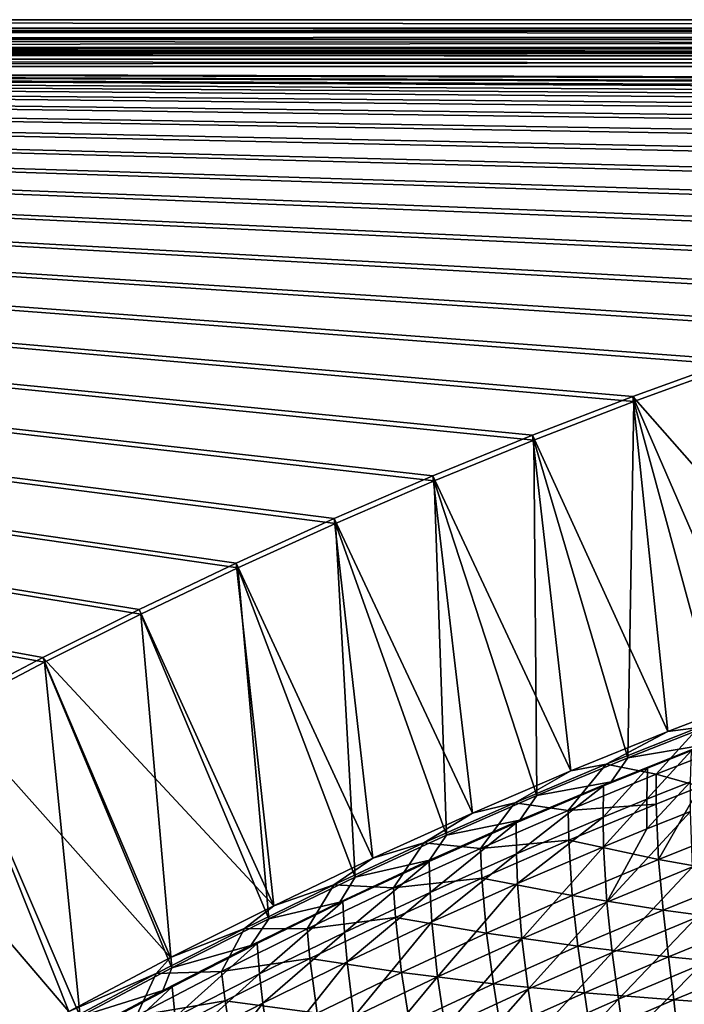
# Model space of a CAD drawing. Header units: metres. Extents: x 0 to 1400, y -1400 to 0.
# Tile 169 of 256: x 514 to 617, y -153 to 0. Entities that reach past the tile are written whole.
import ezdxf

# ---------------------------------------------------------------- set-up
doc = ezdxf.new("R2010")
doc.units = ezdxf.units.M

msp = doc.modelspace()

# ---------------------------------------------------------------- linework, layer by layer
at = {"layer": 'None'}
for points in [[(11.242748, -1.294015, -5.865956), (1290.58252, -1.294015, -5.865956), (9.948733, 0, -80)], [(1290.58252, -1.294015, -5.865956), (1291.388062, 0, -80), (9.948733, 0, -80)], [(1291.388062, -2.999513, -80.052353), (9.948733, -2.999543, -80.052361), (1291.388062, 0, -80)], [(9.948733, -2.999543, -80.052361), (9.948733, 0, -80), (1291.388062, 0, -80)], [(1290.58313, -1.426031, -4.71613), (11.242748, -1.294015, -5.865956), (11.242748, -1.777934, -3.61347)], [(1290.58313, -1.426031, -4.71613), (1290.58313, -1.331961, -5.287838), (11.242748, -1.294015, -5.865956)], [(1290.58313, -1.331961, -5.287838), (1290.58252, -1.294015, -5.865956), (11.242748, -1.294015, -5.865956)], [(1290.58313, -1.575076, -4.156233), (1290.58313, -1.426031, -4.71613), (11.242748, -1.777934, -3.61347)], [(9.948733, -2.999543, -80.052361), (1291.388062, -2.999513, -80.052353), (11.242748, -4.293558, -5.918313)], [(11.242748, -1.777934, -3.61347), (1290.58313, -1.777693, -3.61342), (1290.58313, -1.575076, -4.156233)], [(1290.58313, -2.33552, -2.599289), (1290.58313, -1.777693, -3.61342), (11.242748, -1.777934, -3.61347)], [(11.242748, -3.078722, -1.711938), (1290.58313, -2.33552, -2.599289), (11.242748, -1.777934, -3.61347)], [(11.242748, -3.078722, -1.711938), (1290.58313, -3.078547, -1.711852), (1290.58313, -2.33552, -2.599289)], [(1291.388062, -2.999513, -80.052353), (1290.58313, -4.293558, -5.918313), (11.242748, -4.293558, -5.918313)], [(1290.58313, -3.978847, -0.984463), (1290.58313, -3.078547, -1.711852), (11.242748, -3.078722, -1.711938)], [(11.242748, -5.002666, -0.444534), (1290.58313, -3.978847, -0.984463), (11.242748, -3.078722, -1.711938)], [(1290.58313, -5.002582, -0.444461), (1290.58313, -3.978847, -0.984463), (11.242748, -5.002666, -0.444534)], [(11.242748, -4.534307, -4.797701), (11.242748, -4.293558, -5.918313), (1290.58313, -4.534073, -4.797638)], [(11.242748, -4.293558, -5.918313), (1290.58313, -4.293558, -5.918313), (1290.58313, -4.534073, -4.797638)], [(11.242748, -4.534307, -4.797701), (1290.58313, -4.534073, -4.797638), (1290.58313, -5.181283, -3.851596)], [(11.242748, -5.181449, -3.851689), (11.242748, -4.534307, -4.797701), (1290.58313, -5.181283, -3.851596)], [(1290.58313, -6.111274, -0.112144), (1290.58313, -5.002582, -0.444461), (11.242748, -5.002666, -0.444534)], [(1290.58313, -6.111274, -0.112144), (11.242748, -5.002666, -0.444534), (11.242748, -7.263255)], [(11.242748, -5.181449, -3.851689), (1290.58313, -5.181283, -3.851596), (1290.58313, -6.138533, -3.221081)], [(11.242748, -6.138612, -3.221156), (11.242748, -5.181449, -3.851689), (1290.58313, -6.138533, -3.221081)], [(1290.58252, -7.263255), (1290.58313, -6.111274, -0.112144), (11.242748, -7.263255)], [(11.242748, -6.138612, -3.221156), (1290.58313, -6.138533, -3.221081), (1290.58313, -7.263255, -3)], [(11.242748, -7.263255, -3), (11.242748, -6.138612, -3.221156), (1290.58313, -7.263255, -3)], [(836.949829, -10.977645), (853.625793, -10.405228), (11.242748, -7.263255)], [(853.625793, -10.405228), (870.310974, -10.261849), (11.242748, -7.263255)], [(11.242748, -7.263255), (870.310974, -10.261849), (1290.58252, -7.263255)], [(503.071228, -107.521416), (517.852112, -99.778801), (11.242748, -7.263255)], [(517.852112, -99.778801), (532.773315, -92.310226), (11.242748, -7.263255)], [(11.242748, -7.263255), (532.773315, -92.310226), (547.831238, -85.121246)], [(547.831238, -85.121246), (563.022095, -78.217552), (11.242748, -7.263255)], [(563.022095, -78.217552), (578.341919, -71.605064), (11.242748, -7.263255)], [(11.242748, -7.263255), (578.341919, -71.605064), (593.786621, -65.289856)], [(593.786621, -65.289856), (609.352051, -59.278217), (11.242748, -7.263255)], [(609.352051, -59.278217), (625.033691, -53.57663), (11.242748, -7.263255)], [(11.242748, -7.263255), (625.033691, -53.57663), (640.826843, -48.191761)], [(640.826843, -48.191761), (656.726685, -43.130501), (11.242748, -7.263255)], [(656.726685, -43.130501), (672.727966, -38.399929), (11.242748, -7.263255)], [(11.242748, -7.263255), (672.727966, -38.399929), (688.825378, -34.007324)], [(688.825378, -34.007324), (705.013, -29.960176), (11.242748, -7.263255)], [(705.013, -29.960176), (721.284912, -26.266157), (11.242748, -7.263255)], [(11.242748, -7.263255), (721.284912, -26.266157), (737.634521, -22.93314)], [(737.634521, -22.93314), (754.055054, -19.969168), (11.242748, -7.263255)], [(754.055054, -19.969168), (770.539185, -17.38246), (11.242748, -7.263255)], [(11.242748, -7.263255), (770.539185, -17.38246), (787.079224, -15.18139)], [(787.079224, -15.18139), (803.666931, -13.374467), (11.242748, -7.263255)], [(803.666931, -13.374467), (820.293579, -11.970314), (11.242748, -7.263255)], [(11.242748, -7.263255), (820.293579, -11.970314), (836.949829, -10.977645)], [(1290.58313, -7.263255, -3), (870.462891, -9.488538, -3), (11.242748, -7.263255, -3)], [(870.462891, -9.488538, -3), (853.758728, -9.628205, -3), (11.242748, -7.263255, -3)], [(11.242748, -7.263255, -3), (853.758728, -9.628205, -3), (837.063599, -10.197457, -3)], [(837.063599, -10.197457, -3), (820.388184, -11.187504, -3), (11.242748, -7.263255, -3)], [(820.388184, -11.187504, -3), (803.74231, -12.58958, -3), (11.242748, -7.263255, -3)], [(11.242748, -7.263255, -3), (803.74231, -12.58958, -3), (787.135315, -14.394966, -3)], [(787.135315, -14.394966, -3), (770.575989, -16.595037, -3), (11.242748, -7.263255, -3)], [(770.575989, -16.595037, -3), (754.07251, -19.181286, -3), (11.242748, -7.263255, -3)], [(11.242748, -7.263255, -3), (754.07251, -19.181286, -3), (737.63269, -22.145329, -3)], [(737.63269, -22.145329, -3), (721.263855, -25.478949, -3), (11.242748, -7.263255, -3)], [(721.263855, -25.478949, -3), (704.972717, -29.174078, -3), (11.242748, -7.263255, -3)], [(11.242748, -7.263255, -3), (704.972717, -29.174078, -3), (688.765869, -33.222866, -3)], [(688.765869, -33.222866, -3), (672.649414, -37.617607, -3), (11.242748, -7.263255, -3)], [(672.649414, -37.617607, -3), (656.629089, -42.350826, -3), (11.242748, -7.263255, -3)], [(11.242748, -7.263255, -3), (656.629089, -42.350826, -3), (640.710327, -47.415215, -3)], [(640.710327, -47.415215, -3), (624.898315, -52.803707, -3), (11.242748, -7.263255, -3)], [(624.898315, -52.803707, -3), (609.197998, -58.509384, -3), (11.242748, -7.263255, -3)], [(11.242748, -7.263255, -3), (609.197998, -58.509384, -3), (593.613953, -64.525604, -3)], [(593.613953, -64.525604, -3), (578.150757, -70.84584, -3), (11.242748, -7.263255, -3)], [(578.150757, -70.84584, -3), (562.812622, -77.463814, -3), (11.242748, -7.263255, -3)], [(11.242748, -7.263255, -3), (562.812622, -77.463814, -3), (547.603577, -84.373436, -3)], [(547.603577, -84.373436, -3), (532.527649, -91.568794, -3), (11.242748, -7.263255, -3)], [(532.527649, -91.568794, -3), (517.588623, -99.044159, -3), (11.242748, -7.263255, -3)], [(11.242748, -7.263255, -3), (517.588623, -99.044159, -3), (502.790039, -106.793991, -3)], [(645.041321, -99.252838, -32.128429), (609.197998, -58.509384, -3), (624.898315, -52.803707, -3)], [(622.846619, -108.949417, -29.54278), (625.033691, -53.57663), (609.352051, -59.278217)], [(609.197998, -58.509384, -3), (614.602295, -110.54969, -32.12775), (593.613953, -64.525604, -3)], [(608.393066, -114.636765, -29.542435), (609.352051, -59.278217), (593.786621, -65.289856)], [(608.393066, -114.636765, -29.542435), (622.846619, -108.949417, -29.54278), (609.352051, -59.278217)], [(645.041321, -99.252838, -32.128429), (629.334351, -104.907509, -32.12809), (609.197998, -58.509384, -3)], [(629.334351, -104.907509, -32.12809), (614.602295, -110.54969, -32.12775), (609.197998, -58.509384, -3)], [(593.613953, -64.525604, -3), (599.571594, -116.648193, -32.12738), (578.150757, -70.84584, -3)], [(594.295898, -120.49382, -29.542084), (593.786621, -65.289856), (578.341919, -71.605064)], [(614.602295, -110.54969, -32.12775), (599.571594, -116.648193, -32.12738), (593.613953, -64.525604, -3)], [(594.295898, -120.49382, -29.542084), (608.393066, -114.636765, -29.542435), (593.786621, -65.289856)], [(578.150757, -70.84584, -3), (584.300415, -123.202789, -32.126995), (562.812622, -77.463814, -3)], [(580.232666, -126.645905, -29.541725), (578.341919, -71.605064), (563.022095, -78.217552)], [(599.571594, -116.648193, -32.12738), (584.300415, -123.202789, -32.126995), (578.150757, -70.84584, -3)], [(580.232666, -126.645905, -29.541725), (594.295898, -120.49382, -29.542084), (578.341919, -71.605064)], [(562.812622, -77.463814, -3), (568.834473, -130.21492, -32.126598), (547.603577, -84.373436, -3)], [(584.300415, -123.202789, -32.126995), (568.834473, -130.21492, -32.126598), (562.812622, -77.463814, -3)], [(566.057861, -133.163712, -29.541361), (563.022095, -78.217552), (547.831238, -85.121246)], [(566.057861, -133.163712, -29.541361), (580.232666, -126.645905, -29.541725), (563.022095, -78.217552)], [(547.603577, -84.373436, -3), (553.415039, -137.586761, -32.126205), (532.527649, -91.568794, -3)], [(552.666199, -139.61821, -29.541018), (547.831238, -85.121246), (532.773315, -92.310226)], [(568.834473, -130.21492, -32.126598), (553.415039, -137.586761, -32.126205), (547.603577, -84.373436, -3)], [(552.666199, -139.61821, -29.541018), (566.057861, -133.163712, -29.541361), (547.831238, -85.121246)], [(553.415039, -137.586761, -32.126205), (517.588623, -99.044159, -3), (532.527649, -91.568794, -3)], [(537.578003, -147.24173, -29.54064), (532.773315, -92.310226), (517.852112, -99.778801)], [(537.578003, -147.24173, -29.54064), (552.666199, -139.61821, -29.541018), (532.773315, -92.310226)], [(537.407288, -145.649628, -32.125801), (502.790039, -106.793991, -3), (517.588623, -99.044159, -3)], [(553.415039, -137.586761, -32.126205), (537.407288, -145.649628, -32.125801), (517.588623, -99.044159, -3)], [(523.345032, -154.780685, -29.540298), (517.852112, -99.778801), (503.071228, -107.521416)], [(523.345032, -154.780685, -29.540298), (537.578003, -147.24173, -29.54064), (517.852112, -99.778801)], [(614.602295, -110.54969, -32.12775), (629.334351, -104.907509, -32.12809), (619.386353, -109.911629, -32.844967)], [(521.588806, -154.035538, -32.125423), (488.135559, -114.812927, -3), (502.790039, -106.793991, -3)], [(537.407288, -145.649628, -32.125801), (521.588806, -154.035538, -32.125423), (502.790039, -106.793991, -3)], [(510.370972, -161.952545, -29.540003), (523.345032, -154.780685, -29.540298), (503.071228, -107.521416)], [(605.055237, -115.617477, -32.84502), (614.602295, -110.54969, -32.12775), (619.386353, -109.911629, -32.844967)], [(605.055237, -115.617477, -32.84502), (619.386353, -109.911629, -32.844967), (612.818481, -117.182732, -60.698715)], [(608.393066, -114.636765, -29.542435), (620.056091, -112.652786, -30.957325), (622.846619, -108.949417, -29.54278)], [(612.818481, -117.182732, -60.698715), (619.386353, -109.911629, -32.844967), (619.697632, -114.46727, -60.698277)], [(599.571594, -116.648193, -32.12738), (614.602295, -110.54969, -32.12775), (605.055237, -115.617477, -32.84502)], [(605.790283, -118.346962, -30.957472), (620.056091, -112.652786, -30.957325), (608.393066, -114.636765, -29.542435)], [(605.790283, -118.346962, -30.957472), (611.465271, -116.214127, -32.357029), (620.056091, -112.652786, -30.957325)], [(611.465271, -116.214127, -32.357029), (618.310425, -113.505524, -32.35656), (620.056091, -112.652786, -30.957325)], [(594.295898, -120.49382, -29.542084), (605.790283, -118.346962, -30.957472), (608.393066, -114.636765, -29.542435)], [(611.341064, -121.055138, -60.228127), (618.310425, -113.505524, -32.35656), (611.465271, -116.214127, -32.357029)], [(611.341064, -121.055138, -60.228127), (618.135132, -118.351097, -60.227501), (618.310425, -113.505524, -32.35656)], [(619.646729, -119.088432, -88.590416), (612.818481, -117.182732, -60.698715), (619.697632, -114.46727, -60.698277)], [(521.588806, -154.035538, -32.125423), (507.524811, -161.848038, -32.125107), (488.135559, -114.812927, -3)], [(590.83606, -121.596039, -32.845074), (599.571594, -116.648193, -32.12738), (605.055237, -115.617477, -32.84502)], [(590.83606, -121.596039, -32.845074), (605.055237, -115.617477, -32.84502), (599.129578, -122.809082, -60.699436)], [(599.129578, -122.809082, -60.699436), (605.055237, -115.617477, -32.84502), (612.818481, -117.182732, -60.698715)], [(584.300415, -123.202789, -32.126995), (599.571594, -116.648193, -32.12738), (590.83606, -121.596039, -32.845074)], [(599.129578, -122.809082, -60.699436), (612.818481, -117.182732, -60.698715), (612.817078, -121.800835, -88.590942)], [(604.569031, -123.822639, -60.228706), (611.465271, -116.214127, -32.357029), (604.641479, -118.987183, -32.357506)], [(604.569031, -123.822639, -60.228706), (611.341064, -121.055138, -60.228127), (611.465271, -116.214127, -32.357029)], [(604.641479, -118.987183, -32.357506), (611.465271, -116.214127, -32.357029), (605.790283, -118.346962, -30.957472)], [(612.817078, -121.800835, -88.590942), (612.818481, -117.182732, -60.698715), (619.646729, -119.088432, -88.590416)], [(591.059265, -124.724678, -32.358475), (604.641479, -118.987183, -32.357506), (591.634827, -124.308807, -30.957695)], [(591.092163, -129.545959, -60.229717), (604.641479, -118.987183, -32.357506), (591.059265, -124.724678, -32.358475)], [(591.092163, -129.545959, -60.229717), (604.569031, -123.822639, -60.228706), (604.641479, -118.987183, -32.357506)], [(591.634827, -124.308807, -30.957695), (605.790283, -118.346962, -30.957472), (594.295898, -120.49382, -29.542084)], [(591.634827, -124.308807, -30.957695), (604.641479, -118.987183, -32.357506), (605.790283, -118.346962, -30.957472)], [(611.364136, -125.670265, -88.13475), (618.135132, -118.351097, -60.227501), (611.341064, -121.055138, -60.228127)], [(618.135132, -118.351097, -60.227501), (611.364136, -125.670265, -88.13475), (618.108765, -122.969666, -88.134323)], [(613.173584, -130.409622, -144.435425), (612.817078, -121.800835, -88.590942), (619.646729, -119.088432, -88.590416)], [(619.646729, -119.088432, -88.590416), (626.669678, -125.05497, -144.433487), (613.173584, -130.409622, -144.435425)], [(580.232666, -126.645905, -29.541725), (591.634827, -124.308807, -30.957695), (594.295898, -120.49382, -29.542084)], [(576.731995, -127.841568, -32.845062), (584.300415, -123.202789, -32.126995), (590.83606, -121.596039, -32.845074)], [(576.731995, -127.841568, -32.845062), (590.83606, -121.596039, -32.845074), (585.534973, -128.691864, -60.699944)], [(585.534973, -128.691864, -60.699944), (590.83606, -121.596039, -32.845074), (599.129578, -122.809082, -60.699436)], [(599.228882, -127.418266, -88.59166), (599.129578, -122.809082, -60.699436), (612.817078, -121.800835, -88.590942)], [(599.228882, -127.418266, -88.59166), (612.817078, -121.800835, -88.590942), (613.173584, -130.409622, -144.435425)], [(604.641968, -128.433426, -88.135063), (611.341064, -121.055138, -60.228127), (604.569031, -123.822639, -60.228706)], [(604.641968, -128.433426, -88.135063), (611.364136, -125.670265, -88.13475), (611.341064, -121.055138, -60.228127)], [(568.834473, -130.21492, -32.126598), (584.300415, -123.202789, -32.126995), (576.731995, -127.841568, -32.845062)], [(585.534973, -128.691864, -60.699944), (599.129578, -122.809082, -60.699436), (599.228882, -127.418266, -88.59166)], [(591.266541, -134.145279, -88.135345), (604.569031, -123.822639, -60.228706), (591.092163, -129.545959, -60.229717)], [(591.266541, -134.145279, -88.135345), (604.641968, -128.433426, -88.135063), (604.569031, -123.822639, -60.228706)], [(605.138855, -137.028961, -144.006989), (618.418152, -131.574631, -144.006439), (618.108765, -122.969666, -88.134323)], [(611.364136, -125.670265, -88.13475), (605.138855, -137.028961, -144.006989), (618.108765, -122.969666, -88.134323)], [(577.566223, -130.714218, -32.359455), (591.059265, -124.724678, -32.358475), (577.592163, -130.534195, -30.957979)], [(577.707031, -135.51712, -60.230518), (591.059265, -124.724678, -32.358475), (577.566223, -130.714218, -32.359455)], [(577.592163, -130.534195, -30.957979), (591.634827, -124.308807, -30.957695), (580.232666, -126.645905, -29.541725)], [(577.592163, -130.534195, -30.957979), (591.059265, -124.724678, -32.358475), (591.634827, -124.308807, -30.957695)], [(577.707031, -135.51712, -60.230518), (591.092163, -129.545959, -60.229717), (591.059265, -124.724678, -32.358475)], [(626.669678, -125.05497, -144.433487), (627.190369, -132.919937, -200.337646), (613.173584, -130.409622, -144.435425)], [(566.057861, -133.163712, -29.541361), (577.592163, -130.534195, -30.957979), (580.232666, -126.645905, -29.541725)], [(605.138855, -137.028961, -144.006989), (611.364136, -125.670265, -88.13475), (604.641968, -128.433426, -88.135063)], [(562.746094, -134.348923, -32.845047), (568.834473, -130.21492, -32.126598), (576.731995, -127.841568, -32.845062)], [(562.746094, -134.348923, -32.845047), (576.731995, -127.841568, -32.845062), (572.036743, -134.82608, -60.700226)], [(572.036743, -134.82608, -60.700226), (576.731995, -127.841568, -32.845062), (585.534973, -128.691864, -60.699944)], [(585.737061, -133.288254, -88.591904), (585.534973, -128.691864, -60.699944), (599.228882, -127.418266, -88.59166)], [(585.737061, -133.288254, -88.591904), (599.228882, -127.418266, -88.59166), (599.775208, -136.015488, -144.436584)], [(591.954468, -142.725037, -144.006744), (604.641968, -128.433426, -88.135063), (591.266541, -134.145279, -88.135345)], [(591.954468, -142.725037, -144.006744), (605.138855, -137.028961, -144.006989), (604.641968, -128.433426, -88.135063)], [(599.775208, -136.015488, -144.436584), (599.228882, -127.418266, -88.59166), (613.173584, -130.409622, -144.435425)], [(572.036743, -134.82608, -60.700226), (585.534973, -128.691864, -60.699944), (585.737061, -133.288254, -88.591904)], [(577.984985, -140.101135, -88.135147), (591.092163, -129.545959, -60.229717), (577.707031, -135.51712, -60.230518)], [(577.984985, -140.101135, -88.135147), (591.266541, -134.145279, -88.135345), (591.092163, -129.545959, -60.229717)], [(553.415039, -137.586761, -32.126205), (568.834473, -130.21492, -32.126598), (562.746094, -134.348923, -32.845047)], [(563.665527, -137.018555, -30.958315), (577.592163, -130.534195, -30.957979), (566.057861, -133.163712, -29.541361)], [(563.665527, -137.018555, -30.958315), (577.566223, -130.714218, -32.359455), (577.592163, -130.534195, -30.957979)], [(564.164551, -136.952576, -32.360439), (577.566223, -130.714218, -32.359455), (563.665527, -137.018555, -30.958315)], [(564.415833, -141.732758, -60.231087), (577.566223, -130.714218, -32.359455), (564.164551, -136.952576, -32.360439)], [(564.415833, -141.732758, -60.231087), (577.707031, -135.51712, -60.230518), (577.566223, -130.714218, -32.359455)], [(613.173584, -130.409622, -144.435425), (613.866211, -138.274353, -200.340088), (599.775208, -136.015488, -144.436584)], [(627.190369, -132.919937, -200.337646), (613.866211, -138.274353, -200.340088), (613.173584, -130.409622, -144.435425)], [(605.960571, -144.881729, -199.939224), (618.418152, -131.574631, -144.006439), (605.138855, -137.028961, -144.006989)], [(605.960571, -144.881729, -199.939224), (619.067078, -139.431198, -199.938675), (618.418152, -131.574631, -144.006439)], [(613.866211, -138.274353, -200.340088), (627.190369, -132.919937, -200.337646), (627.889282, -140.151459, -256.282288)], [(548.882263, -141.11261, -32.845081), (553.415039, -137.586761, -32.126205), (562.746094, -134.348923, -32.845047)], [(548.882263, -141.11261, -32.845081), (562.746094, -134.348923, -32.845047), (558.636902, -141.206741, -60.700264)], [(552.666199, -139.61821, -29.541018), (563.665527, -137.018555, -30.958315), (566.057861, -133.163712, -29.541361)], [(558.636902, -141.206741, -60.700264), (562.746094, -134.348923, -32.845047), (572.036743, -134.82608, -60.700226)], [(572.343872, -139.405685, -88.59166), (572.036743, -134.82608, -60.700226), (585.737061, -133.288254, -88.591904)], [(572.343872, -139.405685, -88.59166), (585.737061, -133.288254, -88.591904), (586.476807, -141.867111, -144.436935)], [(578.867493, -148.658463, -144.005646), (591.266541, -134.145279, -88.135345), (577.984985, -140.101135, -88.135147)], [(578.867493, -148.658463, -144.005646), (591.954468, -142.725037, -144.006744), (591.266541, -134.145279, -88.135345)], [(586.476807, -141.867111, -144.436935), (585.737061, -133.288254, -88.591904), (599.775208, -136.015488, -144.436584)], [(558.636902, -141.206741, -60.700264), (572.036743, -134.82608, -60.700226), (572.343872, -139.405685, -88.59166)], [(564.799683, -146.297516, -88.134453), (577.707031, -135.51712, -60.230518), (564.415833, -141.732758, -60.231087)], [(564.799683, -146.297516, -88.134453), (577.984985, -140.101135, -88.135147), (577.707031, -135.51712, -60.230518)], [(599.775208, -136.015488, -144.436584), (600.642212, -143.874527, -200.341553), (586.476807, -141.867111, -144.436935)], [(613.866211, -138.274353, -200.340088), (600.642212, -143.874527, -200.341553), (599.775208, -136.015488, -144.436584)], [(537.407288, -145.649628, -32.125801), (553.415039, -137.586761, -32.126205), (548.882263, -141.11261, -32.845081)], [(549.860535, -143.756195, -30.958693), (563.665527, -137.018555, -30.958315), (552.666199, -139.61821, -29.541018)], [(550.856445, -143.436646, -32.361416), (563.665527, -137.018555, -30.958315), (549.860535, -143.756195, -30.958693)], [(551.220886, -148.189651, -60.231403), (564.164551, -136.952576, -32.360439), (550.856445, -143.436646, -32.361416)], [(550.856445, -143.436646, -32.361416), (564.164551, -136.952576, -32.360439), (563.665527, -137.018555, -30.958315)], [(551.220886, -148.189651, -60.231403), (564.415833, -141.732758, -60.231087), (564.164551, -136.952576, -32.360439)], [(592.951599, -150.568787, -199.938751), (605.138855, -137.028961, -144.006989), (591.954468, -142.725037, -144.006744)], [(592.951599, -150.568787, -199.938751), (605.960571, -144.881729, -199.939224), (605.138855, -137.028961, -144.006989)], [(600.642212, -143.874527, -200.341553), (613.866211, -138.274353, -200.340088), (614.721985, -145.507904, -256.284912)], [(614.721985, -145.507904, -256.284912), (613.866211, -138.274353, -200.340088), (627.889282, -140.151459, -256.282288)], [(537.578003, -147.24173, -29.54064), (549.860535, -143.756195, -30.958693), (552.666199, -139.61821, -29.541018)], [(559.051453, -145.765427, -88.590897), (558.636902, -141.206741, -60.700264), (572.343872, -139.405685, -88.59166)], [(559.051453, -145.765427, -88.590897), (572.343872, -139.405685, -88.59166), (573.280518, -147.959045, -144.436417)], [(565.880371, -154.825439, -144.003693), (577.984985, -140.101135, -88.135147), (564.799683, -146.297516, -88.134453)], [(565.880371, -154.825439, -144.003693), (578.867493, -148.658463, -144.005646), (577.984985, -140.101135, -88.135147)], [(573.280518, -147.959045, -144.436417), (572.343872, -139.405685, -88.59166), (586.476807, -141.867111, -144.436935)], [(606.934265, -152.103073, -255.906876), (619.067078, -139.431198, -199.938675), (605.960571, -144.881729, -199.939224)], [(606.934265, -152.103073, -255.906876), (619.882935, -146.653534, -255.90625), (619.067078, -139.431198, -199.938675)], [(627.889282, -140.151459, -256.282288), (628.593445, -146.865082, -312.24408), (614.721985, -145.507904, -256.284912)], [(535.143433, -148.127518, -32.845139), (537.407288, -145.649628, -32.125801), (548.882263, -141.11261, -32.845081)], [(535.143433, -148.127518, -32.845139), (548.882263, -141.11261, -32.845081), (545.337646, -147.828873, -60.700054)], [(545.337646, -147.828873, -60.700054), (548.882263, -141.11261, -32.845081), (558.636902, -141.206741, -60.700264)], [(545.337646, -147.828873, -60.700054), (558.636902, -141.206741, -60.700264), (559.051453, -145.765427, -88.590897)], [(551.71283, -152.731003, -88.133232), (564.415833, -141.732758, -60.231087), (551.220886, -148.189651, -60.231403)], [(551.71283, -152.731003, -88.133232), (564.799683, -146.297516, -88.134453), (564.415833, -141.732758, -60.231087)], [(586.476807, -141.867111, -144.436935), (587.520874, -149.714645, -200.34201), (573.280518, -147.959045, -144.436417)], [(600.642212, -143.874527, -200.341553), (587.520874, -149.714645, -200.34201), (586.476807, -141.867111, -144.436935)], [(538.12439, -154.884537, -60.231449), (550.856445, -143.436646, -32.361416), (537.644104, -150.1633, -32.362373)], [(537.644104, -150.1633, -32.362373), (550.856445, -143.436646, -32.361416), (549.860535, -143.756195, -30.958693)], [(538.12439, -154.884537, -60.231449), (551.220886, -148.189651, -60.231403), (550.856445, -143.436646, -32.361416)], [(580.042847, -156.48761, -199.937241), (591.954468, -142.725037, -144.006744), (578.867493, -148.658463, -144.005646)], [(580.042847, -156.48761, -199.937241), (592.951599, -150.568787, -199.938751), (591.954468, -142.725037, -144.006744)], [(536.180237, -150.742493, -30.959097), (549.860535, -143.756195, -30.958693), (537.578003, -147.24173, -29.54064)], [(537.644104, -150.1633, -32.362373), (549.860535, -143.756195, -30.958693), (536.180237, -150.742493, -30.959097)], [(587.520874, -149.714645, -200.34201), (600.642212, -143.874527, -200.341553), (601.657104, -151.105316, -256.286499)], [(594.085388, -157.784637, -255.906403), (605.960571, -144.881729, -199.939224), (592.951599, -150.568787, -199.938751)], [(594.085388, -157.784637, -255.906403), (606.934265, -152.103073, -255.906876), (605.960571, -144.881729, -199.939224)], [(601.657104, -151.105316, -256.286499), (600.642212, -143.874527, -200.341553), (614.721985, -145.507904, -256.284912)], [(521.588806, -154.035538, -32.125423), (537.407288, -145.649628, -32.125801), (535.143433, -148.127518, -32.845139)], [(545.861755, -152.36232, -88.589592), (545.337646, -147.828873, -60.700054), (559.051453, -145.765427, -88.590897)], [(545.861755, -152.36232, -88.589592), (559.051453, -145.765427, -88.590897), (560.18866, -154.285843, -144.435028)], [(552.995422, -161.222214, -144.000839), (564.799683, -146.297516, -88.134453), (551.71283, -152.731003, -88.133232)], [(552.995422, -161.222214, -144.000839), (565.880371, -154.825439, -144.003693), (564.799683, -146.297516, -88.134453)], [(560.18866, -154.285843, -144.435028), (559.051453, -145.765427, -88.590897), (573.280518, -147.959045, -144.436417)], [(614.721985, -145.507904, -256.284912), (615.568054, -152.22316, -312.246765), (601.657104, -151.105316, -256.286499)], [(607.886719, -158.805847, -311.888794), (619.882935, -146.653534, -255.90625), (606.934265, -152.103073, -255.906876)], [(607.886719, -158.805847, -311.888794), (620.692566, -153.357361, -311.88797), (619.882935, -146.653534, -255.90625)], [(628.593445, -146.865082, -312.24408), (615.568054, -152.22316, -312.246765), (614.721985, -145.507904, -256.284912)], [(521.533325, -155.388245, -32.845154), (521.588806, -154.035538, -32.125423), (535.143433, -148.127518, -32.845139)], [(521.533325, -155.388245, -32.845154), (535.143433, -148.127518, -32.845139), (532.140869, -154.687485, -60.699574)], [(523.345032, -154.780685, -29.540298), (536.180237, -150.742493, -30.959097), (537.578003, -147.24173, -29.54064)], [(532.140869, -154.687485, -60.699574), (535.143433, -148.127518, -32.845139), (545.337646, -147.828873, -60.700054)], [(532.140869, -154.687485, -60.699574), (545.337646, -147.828873, -60.700054), (545.861755, -152.36232, -88.589592)], [(538.726807, -159.398224, -88.131462), (551.220886, -148.189651, -60.231403), (538.12439, -154.884537, -60.231449)], [(538.726807, -159.398224, -88.131462), (551.71283, -152.731003, -88.133232), (551.220886, -148.189651, -60.231403)], [(573.280518, -147.959045, -144.436417), (574.504456, -155.788879, -200.341385), (560.18866, -154.285843, -144.435028)], [(587.520874, -149.714645, -200.34201), (574.504456, -155.788879, -200.341385), (573.280518, -147.959045, -144.436417)], [(628.593445, -146.865082, -312.24408), (629.130554, -153.176605, -368.191711), (615.568054, -152.22316, -312.246765)], [(567.236755, -162.634033, -199.934647), (578.867493, -148.658463, -144.005646), (565.880371, -154.825439, -144.003693)], [(567.236755, -162.634033, -199.934647), (580.042847, -156.48761, -199.937241), (578.867493, -148.658463, -144.005646)], [(574.504456, -155.788879, -200.341385), (587.520874, -149.714645, -200.34201), (588.697083, -156.937531, -256.286987)], [(588.697083, -156.937531, -256.286987), (587.520874, -149.714645, -200.34201), (601.657104, -151.105316, -256.286499)], [(522.627563, -157.9729, -30.95952), (536.180237, -150.742493, -30.959097), (523.345032, -154.780685, -29.540298)], [(524.529785, -157.129532, -32.3633), (536.180237, -150.742493, -30.959097), (522.627563, -157.9729, -30.95952)], [(525.128723, -161.81427, -60.231201), (537.644104, -150.1633, -32.362373), (524.529785, -157.129532, -32.3633)], [(524.529785, -157.129532, -32.3633), (537.644104, -150.1633, -32.362373), (536.180237, -150.742493, -30.959097)], [(525.128723, -161.81427, -60.231201), (538.12439, -154.884537, -60.231449), (537.644104, -150.1633, -32.362373)], [(581.339111, -163.693146, -255.9048), (592.951599, -150.568787, -199.938751), (580.042847, -156.48761, -199.937241)], [(581.339111, -163.693146, -255.9048), (594.085388, -157.784637, -255.906403), (592.951599, -150.568787, -199.938751)], [(601.657104, -151.105316, -256.286499), (602.647095, -157.817856, -312.248444), (588.697083, -156.937531, -256.286987)], [(615.568054, -152.22316, -312.246765), (602.647095, -157.817856, -312.248444), (601.657104, -151.105316, -256.286499)], [(532.7771, -159.191284, -88.587738), (532.140869, -154.687485, -60.699574), (545.861755, -152.36232, -88.589592)], [(532.7771, -159.191284, -88.587738), (545.861755, -152.36232, -88.589592), (547.203491, -160.842026, -144.432693)], [(540.215027, -167.845047, -143.99704), (551.71283, -152.731003, -88.133232), (538.726807, -159.398224, -88.131462)], [(540.215027, -167.845047, -143.99704), (552.995422, -161.222214, -144.000839), (551.71283, -152.731003, -88.133232)], [(547.203491, -160.842026, -144.432693), (545.861755, -152.36232, -88.589592), (560.18866, -154.285843, -144.435028)], [(595.182983, -164.482285, -311.88858), (606.934265, -152.103073, -255.906876), (594.085388, -157.784637, -255.906403)], [(595.182983, -164.482285, -311.88858), (607.886719, -158.805847, -311.888794), (606.934265, -152.103073, -255.906876)], [(615.568054, -152.22316, -312.246765), (616.231873, -158.533279, -368.193817), (602.647095, -157.817856, -312.248444)], [(629.130554, -153.176605, -368.191711), (616.231873, -158.533279, -368.193817), (615.568054, -152.22316, -312.246765)]]:
    msp.add_3dface(points, dxfattribs=at)

doc.saveas('drawing.dxf')
